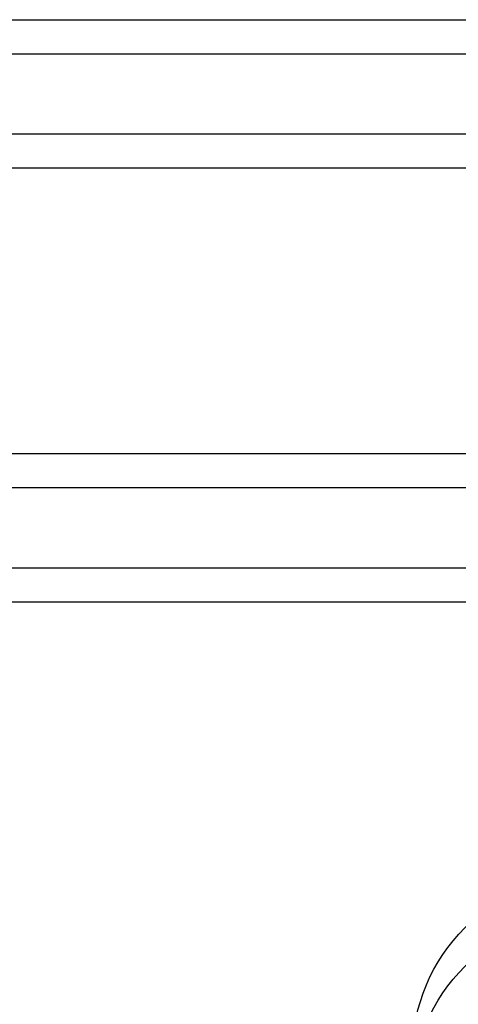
# Model space of a CAD drawing. Header units: inches. Extents: x 1 to 359, y -2 to 239.
# Tile 24 of 79: x 33.62 to 34.84, y 88.21 to 90.96. Entities that reach past the tile are written whole.
import ezdxf
from ezdxf.lldxf.tags import DXFTag

# ---------------------------------------------------------------- set-up
doc = ezdxf.new("R2010")
doc.units = ezdxf.units.IN
doc.header["$MEASUREMENT"] = 0
for name, color, linetype in [('COM53964-1', 7, 'Continuous'), ('Default', 7, 'Continuous'), ('ROL87452', 7, 'Continuous')]:
    doc.layers.add(name, color=color, linetype=linetype)
tags = doc.linetypes.add('HIDDEN2', pattern=[0.1875, 0.125, -0.0625]).pattern_tags.tags
tags[6:7] = [DXFTag(74, 4), DXFTag(75, 0), DXFTag(340, '0'), DXFTag(46, 0.0), DXFTag(50, 0.0), DXFTag(44, 0.0), DXFTag(45, 0.0)]
tags[4:5] = [DXFTag(74, 4), DXFTag(75, 0), DXFTag(340, '0'), DXFTag(46, 0.0), DXFTag(50, 0.0), DXFTag(44, 0.0), DXFTag(45, 0.0)]

# ---------------------------------------------------------------- blocks, each defined once
blk = doc.blocks.new('SE1')
at = {"layer": 'COM53964-1', "color": 7, "linetype": 'HIDDEN2'}
for p, q in [((18.5904, 90.9569), (34.9654, 90.9569)), ((18.5904, 90.8619), (34.9654, 90.8619)), ((18.5904, 90.6379), (34.9654, 90.6379)), ((18.5904, 90.5429), (34.9654, 90.5429)), ((18.5904, 89.7459), (34.9654, 89.7459)), ((18.5904, 89.6509), (34.9654, 89.6509)), ((18.5904, 89.4269), (34.9654, 89.4269)), ((18.5904, 89.3319), (34.9654, 89.3319))]:
    blk.add_line(p, q, dxfattribs=at)
at = {"layer": 'ROL87452', "color": 7, "linetype": 'HIDDEN2'}
for centre in [(35.2134, 88.0674), (35.2134, 87.9598)]:
    blk.add_circle(centre, 0.5, dxfattribs=at)

msp = doc.modelspace()

# ---------------------------------------------------------------- block references
at = {"layer": 'Default'}
msp.add_blockref('SE1', (0, 0), dxfattribs=at)

doc.saveas('drawing.dxf')
